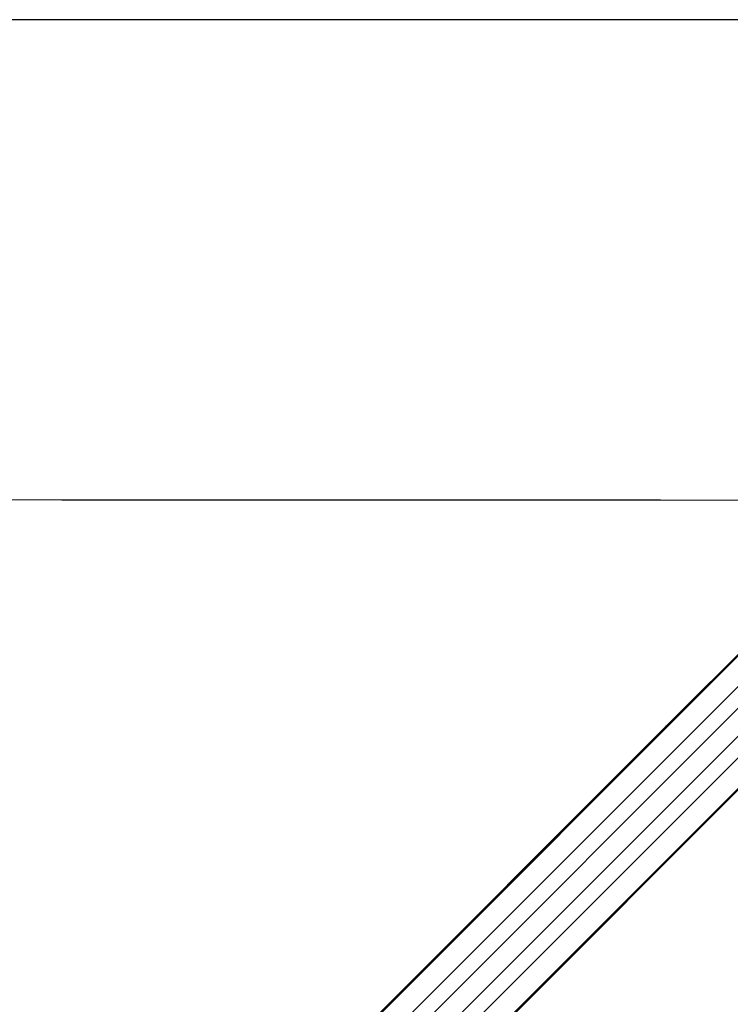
# Paper-space layout '3M DUO Surface Plate' of a CAD drawing. Header units: millimetres. Extents: x 10 to 10348, y 20 to 7979.
# Tile 70 of 117: x 3064 to 3420, y 7486 to 7979. Entities that reach past the tile are written whole.
import ezdxf

# ---------------------------------------------------------------- set-up
doc = ezdxf.new("R2010")
doc.units = ezdxf.units.MM
doc.layers.add('COMPONENT_GEOMETRY', color=7, linetype='Continuous')
doc.styles.add('SLDTEXTSTYLE0', font='TXT', dxfattribs={"width": 0.75})
doc.dimstyles.new('SLDDIMSTYLE0', dxfattribs={"dimtxt": 75, "dimasz": 3.302, "dimexe": 0, "dimexo": 0.0625, "dimgap": 18.75, "dimtad": 0, "dimtih": 1, "dimtoh": 1, "dimdec": 1, "dimrnd": 1e-09, "dimzin": 12, "dimdsep": 46, "dimtxsty": 'SLDTEXTSTYLE0', "dimsah": 1, "dimcen": 0.09, "dimadec": 0, "dimazin": 3, "dimtfac": 1, "dimtdec": 1, "dimtofl": 0, "dimtmove": 0, "dimatfit": 3, "dimfxl": 1, "dimfrac": 2, "dimtolj": 1, "dimtzin": 12, "dimarcsym": 0})

# ---------------------------------------------------------------- blocks, each defined once
blk = doc.blocks.new('_D_9')
at = {"layer": 'COMPONENT_GEOMETRY', "color": 7}
for p, q in [((3614.46, 7979.47), (365.31, 7979.47)), ((368.48, 7979.47), (368.48, 6469)), ((368.48, 4839.46), (368.48, 6349.93)), ((2084.46, 4839.46), (365.31, 4839.46))]:
    blk.add_line(p, q, dxfattribs=at)
for points in [[(368.48, 7979.47), (367.97, 7976.17), (368.99, 7976.17)], [(368.48, 4839.46), (368.99, 4842.76), (367.97, 4842.76)]]:
    blk.add_solid(points, dxfattribs=at)
at = {"layer": 'COMPONENT_GEOMETRY', "color": 7, "insert": (257.65, 6446.61), "char_height": 75, "attachment_point": 1, "style": 'SLDTEXTSTYLE0'}
blk.add_mtext('3140', dxfattribs=at)

psp = doc.layouts.new('3M DUO Surface Plate')

# ---------------------------------------------------------------- linework, layer by layer
at = {"color": 8, "linetype": 'Continuous', "lineweight": 25}
for p, q in [((3501.87, 7738.78), (2806.58, 7043.48)), ((3501.62, 7739.03), (2923.8, 7161.21)), ((3510.42, 7732.06), (2813.81, 7035.44)), ((3528.31, 7714.17), (2831.7, 7017.55)), ((3535.04, 7705.62), (2840.34, 7010.92)), ((3535.29, 7705.37), (2957.85, 7127.93)), ((3486.15, 7696.86), (2986.22, 7196.92)), ((3493.11, 7689.89), (2993.18, 7189.96))]:
    psp.add_line(p, q, dxfattribs=at)
at = {"color": 7, "linetype": 'Continuous', "lineweight": 25}
for p, q in [((3501.48, 7739.17), (3389.85, 7627.53)), ((3535.43, 7705.23), (2965.74, 7135.55)), ((3389.85, 7627.53), (3386.59, 7624.28)), ((3384.71, 7622.39), (3379.34, 7617.02)), ((3386.59, 7624.28), (3384.71, 7622.39)), ((3386.59, 7624.28), (3384.71, 7622.39)), ((3379.34, 7617.02), (2931.38, 7169.06))]:
    psp.add_line(p, q, dxfattribs=at)
at = {"color": 7, "linetype": 'Continuous', "lineweight": 25, "flags": 128}
psp.add_lwpolyline([(3495.32, 7738.79), (3470.89, 7738.8), (3428.05, 7738.82), (3385.22, 7738.84), (3342.39, 7738.86), (3299.56, 7738.88), (3256.72, 7738.9), (3213.89, 7738.92), (3171.06, 7738.94), (3128.23, 7738.97), (3085.39, 7738.99), (3042.56, 7739.01)], dxfattribs=at)
at = {"color": 7, "linetype": 'Continuous', "lineweight": 25}
for points, knots in [([(3379.34, 7617.02), (3379.33, 7617.01), (3379.32, 7617), (3379.31, 7616.99), (3379.3, 7616.99), (3379.3, 7616.98), (3379.29, 7616.97), (3379.26, 7616.94), (3379.17, 7616.84), (3379.19, 7616.84), (3379.61, 7617.2), (3380.36, 7617.89), (3381.35, 7618.85), (3382.45, 7619.96), (3383.92, 7621.46), (3385.74, 7623.32), (3387.81, 7625.39), (3389.66, 7627.2), (3390.72, 7628.2), (3391.27, 7628.71)], [0, 0, 0, 0, 0.00445, 0.006675, 0.007788, 0.008066, 0.009179, 0.013629, 0.031445, 0.101623, 0.171824, 0.241151, 0.3101, 0.383134, 0.458209, 0.594768, 0.733459, 0.864673, 1, 1, 1, 1]), ([(3391.27, 7628.71), (3390.69, 7628.18), (3389.53, 7627.12), (3387.77, 7625.4), (3386.4, 7624.04), (3385.65, 7623.29), (3385.21, 7622.84), (3384.98, 7622.62), (3384.86, 7622.5)], [0, 0, 0, 0, 0.325738, 0.650463, 0.82297, 0.911083, 0.95546, 1, 1, 1, 1]), ([(3384.86, 7622.5), (3385.27, 7622.91), (3386.09, 7623.74), (3387.33, 7625), (3388.59, 7626.27), (3389.43, 7627.11), (3389.85, 7627.53)], [0, 0, 0, 0, 0.246929, 0.4946729, 0.7462542, 1, 1, 1, 1]), ([(3380.14, 7617.82), (3380.12, 7617.8), (3380.09, 7617.77), (3380.07, 7617.74), (3380.07, 7617.74), (3380.12, 7617.79), (3380.26, 7617.92), (3380.42, 7618.08), (3380.57, 7618.23), (3380.65, 7618.31), (3380.72, 7618.38), (3380.75, 7618.42), (3380.76, 7618.43)], [0, 0, 0, 0, 0.054057, 0.108133, 0.18148, 0.301957, 0.518428, 0.748779, 0.824524, 0.900855, 0.955216, 1, 1, 1, 1]), ([(3380.76, 7618.43), (3380.78, 7618.45), (3380.81, 7618.48), (3380.83, 7618.5), (3380.83, 7618.5), (3380.78, 7618.45), (3380.64, 7618.32), (3380.48, 7618.16), (3380.33, 7618.01), (3380.25, 7617.93), (3380.18, 7617.86), (3380.15, 7617.83), (3380.14, 7617.82)], [0, 0, 0, 0, 0.054405, 0.108823, 0.182963, 0.304789, 0.522514, 0.753566, 0.828711, 0.904449, 0.959003, 1, 1, 1, 1])]:
    psp.add_open_spline(points, degree=3, knots=knots, dxfattribs=at)

# ---------------------------------------------------------------- dimensions: what is measured, and where the dimension line sits
at = {"layer": 'COMPONENT_GEOMETRY', "color": 7}
dim = psp.add_linear_dim(base=(368.48, 7979.47), p1=(2085.73, 4839.46), p2=(3615.73, 7979.47), angle=90, dimstyle='SLDDIMSTYLE0', dxfattribs=at)
dim.commit()
dim.dimension.update_dxf_attribs({"geometry": '_D_9', "text_midpoint": (368.48, 6409.47), "dimtype": 160})

doc.saveas('drawing.dxf')
